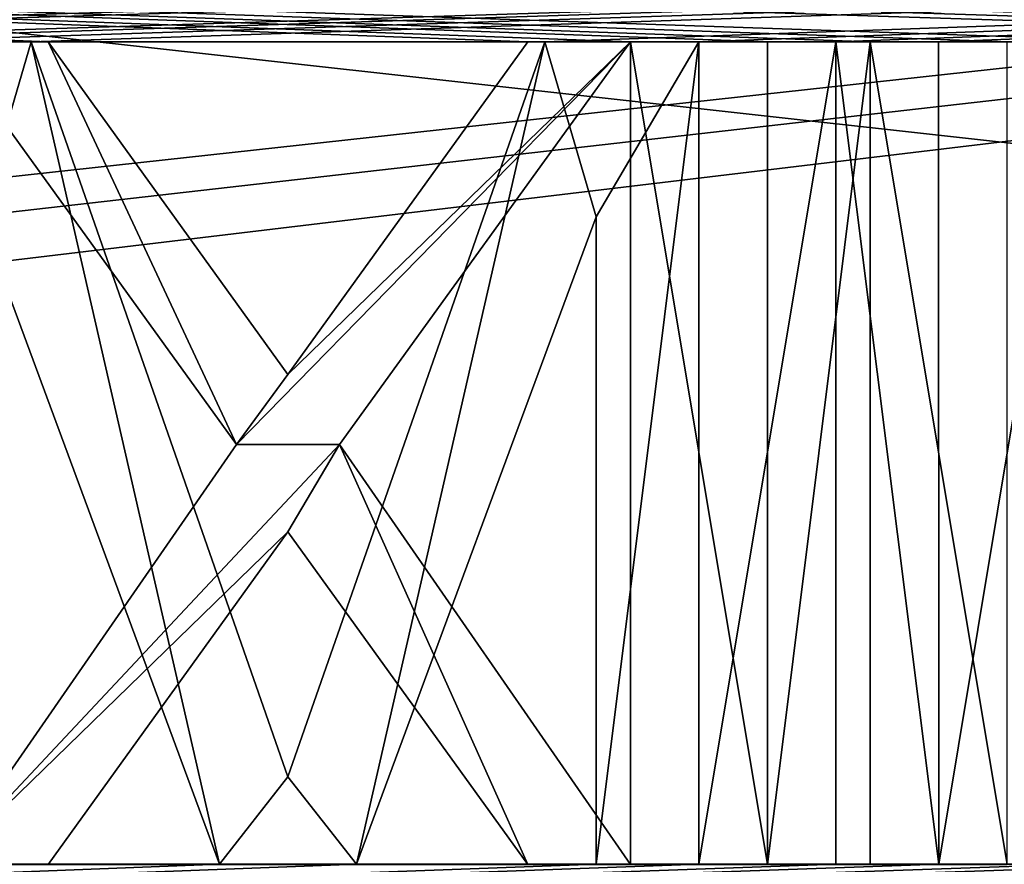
# Model space of a CAD drawing. Header units: millimetres. Extents: x -52 to 107, y -6 to 112.
# Tile 238 of 256: x 21.96 to 25.55, y 105.75 to 108.83. Entities that reach past the tile are written whole.
import ezdxf

# ---------------------------------------------------------------- set-up
doc = ezdxf.new("R2010")
doc.units = ezdxf.units.MM
doc.header["$LTSCALE"] = 65.185185
for name, color, linetype in [('2332', 7, 'CONTINUOUS'), ('2336', 7, 'CONTINUOUS'), ('3022', 7, 'CONTINUOUS'), ('3077', 7, 'CONTINUOUS'), ('3203', 7, 'CONTINUOUS'), ('3206', 7, 'CONTINUOUS'), ('3222', 7, 'CONTINUOUS'), ('3223', 7, 'CONTINUOUS'), ('578', 7, 'CONTINUOUS'), ('579', 7, 'CONTINUOUS'), ('580', 7, 'CONTINUOUS'), ('581', 7, 'CONTINUOUS'), ('582', 7, 'CONTINUOUS'), ('583', 7, 'CONTINUOUS'), ('584', 7, 'CONTINUOUS'), ('585', 7, 'CONTINUOUS'), ('587', 7, 'CONTINUOUS'), ('588', 7, 'CONTINUOUS'), ('724', 7, 'CONTINUOUS'), ('725', 7, 'CONTINUOUS'), ('726', 7, 'CONTINUOUS'), ('836', 7, 'CONTINUOUS'), ('837', 7, 'CONTINUOUS'), ('838', 7, 'CONTINUOUS'), ('839', 7, 'CONTINUOUS'), ('843', 7, 'CONTINUOUS'), ('844', 7, 'CONTINUOUS'), ('845', 7, 'CONTINUOUS'), ('846', 7, 'CONTINUOUS'), ('847', 7, 'CONTINUOUS'), ('848', 7, 'CONTINUOUS'), ('849', 7, 'CONTINUOUS'), ('850', 7, 'CONTINUOUS'), ('851', 7, 'CONTINUOUS'), ('852', 7, 'CONTINUOUS')]:
    doc.layers.add(name, color=color, linetype=linetype)

msp = doc.modelspace()

# ---------------------------------------------------------------- linework, layer by layer
at = {"layer": '2332', "color": 7, "linetype": 'CONTINUOUS', "true_color": 0xa80407}
for points in [[(-3.0003, 111.5509, 43.0002), (51.9997, 111.5511, 43.0002), (-1.0002, 105.7509, 43.0002), (-3.0003, 111.5509, 43.0002)], [(-1.0002, 105.7509, 43.0002), (51.9997, 111.5511, 43.0002), (0.9998, 105.7509, 43.0002), (-1.0002, 105.7509, 43.0002)], [(51.9998, 105.4511, 43.0002), (0.9998, 105.4509, 43.0002), (51.9997, 111.5511, 43.0002), (51.9998, 105.4511, 43.0002)], [(51.9997, 111.5511, 43.0002), (0.9998, 105.4509, 43.0002), (0.9998, 105.7509, 43.0002), (51.9997, 111.5511, 43.0002)]]:
    msp.add_3dface(points, dxfattribs=at)
at = {"layer": '2336', "color": 7, "linetype": 'CONTINUOUS', "true_color": 0xa80407}
for points in [[(-3.0003, 111.5511, -42.9998), (51.9998, 105.4513, -42.9998), (51.9997, 111.5513, -42.9998), (-3.0003, 111.5511, -42.9998)], [(51.9998, 105.4513, -42.9998), (-3.0003, 111.5511, -42.9998), (0.9998, 105.7511, -42.9998), (51.9998, 105.4513, -42.9998)]]:
    msp.add_3dface(points, dxfattribs=at)
at = {"layer": '3022', "color": 7, "linetype": 'CONTINUOUS', "true_color": 0xe0f2ff}
for points in [[(42.9997, 108.751, 45.3002), (51.9997, 109.7511, 45.3002), (-3.0003, 109.7509, 45.3002), (42.9997, 108.751, 45.3002)], [(23.8122, 108.751, 45.3002), (24.1872, 108.751, 45.3002), (-3.0003, 109.7509, 45.3002), (23.8122, 108.751, 45.3002)], [(24.1872, 108.751, 45.3002), (24.6872, 108.751, 45.3002), (-3.0003, 109.7509, 45.3002), (24.1872, 108.751, 45.3002)], [(22.0622, 108.751, 45.3002), (23.8122, 108.751, 45.3002), (-3.0003, 109.7509, 45.3002), (22.0622, 108.751, 45.3002)], [(21.6872, 108.751, 45.3002), (22.0622, 108.751, 45.3002), (-3.0003, 109.7509, 45.3002), (21.6872, 108.751, 45.3002)], [(36.9997, 108.751, 45.3002), (42.9997, 108.751, 45.3002), (-3.0003, 109.7509, 45.3002), (36.9997, 108.751, 45.3002)], [(34.8122, 108.751, 45.3002), (36.9997, 108.751, 45.3002), (-3.0003, 109.7509, 45.3002), (34.8122, 108.751, 45.3002)], [(24.6872, 108.751, 45.3002), (25.0622, 108.751, 45.3002), (-3.0003, 109.7509, 45.3002), (24.6872, 108.751, 45.3002)], [(25.0622, 108.751, 45.3002), (25.5622, 108.751, 45.3002), (-3.0003, 109.7509, 45.3002), (25.0622, 108.751, 45.3002)], [(27.9997, 108.751, 45.3002), (28.5622, 108.751, 45.3002), (-3.0003, 109.7509, 45.3002), (27.9997, 108.751, 45.3002)], [(28.5622, 108.751, 45.3002), (29.0622, 108.751, 45.3002), (-3.0003, 109.7509, 45.3002), (28.5622, 108.751, 45.3002)], [(26.1247, 108.751, 45.3002), (27.9997, 108.751, 45.3002), (-3.0003, 109.7509, 45.3002), (26.1247, 108.751, 45.3002)], [(25.5622, 108.751, 45.3002), (26.1247, 108.751, 45.3002), (-3.0003, 109.7509, 45.3002), (25.5622, 108.751, 45.3002)], [(30.9372, 108.751, 45.3002), (31.3122, 108.751, 45.3002), (-3.0003, 109.7509, 45.3002), (30.9372, 108.751, 45.3002)], [(31.3122, 108.751, 45.3002), (31.8122, 108.751, 45.3002), (-3.0003, 109.7509, 45.3002), (31.3122, 108.751, 45.3002)], [(29.4372, 108.751, 45.3002), (30.9372, 108.751, 45.3002), (-3.0003, 109.7509, 45.3002), (29.4372, 108.751, 45.3002)], [(29.0622, 108.751, 45.3002), (29.4372, 108.751, 45.3002), (-3.0003, 109.7509, 45.3002), (29.0622, 108.751, 45.3002)], [(34.2497, 108.751, 45.3002), (34.8122, 108.751, 45.3002), (-3.0003, 109.7509, 45.3002), (34.2497, 108.751, 45.3002)], [(32.3747, 108.751, 45.3002), (34.2497, 108.751, 45.3002), (-3.0003, 109.7509, 45.3002), (32.3747, 108.751, 45.3002)], [(31.8122, 108.751, 45.3002), (32.3747, 108.751, 45.3002), (-3.0003, 109.7509, 45.3002), (31.8122, 108.751, 45.3002)], [(22.7498, 107.2829, 45.3002), (21.6872, 108.751, 45.3002), (21.6873, 105.751, 45.3002), (22.7498, 107.2829, 45.3002)], [(22.9373, 107.5382, 45.3002), (23.8122, 108.751, 45.3002), (22.0622, 108.751, 45.3002), (22.9373, 107.5382, 45.3002)], [(23.1248, 107.2829, 45.3002), (24.1873, 105.751, 45.3002), (24.1872, 108.751, 45.3002), (23.1248, 107.2829, 45.3002)], [(24.1872, 108.751, 45.3002), (24.1873, 105.751, 45.3002), (24.6873, 105.751, 45.3002), (24.1872, 108.751, 45.3002)], [(24.6872, 108.751, 45.3002), (24.1872, 108.751, 45.3002), (24.6873, 105.751, 45.3002), (24.6872, 108.751, 45.3002)], [(25.0622, 108.751, 45.3002), (25.0623, 105.751, 45.3002), (25.5623, 105.751, 45.3002), (25.0622, 108.751, 45.3002)], [(25.5622, 108.751, 45.3002), (25.0622, 108.751, 45.3002), (25.5623, 105.751, 45.3002), (25.5622, 108.751, 45.3002)], [(22.0623, 105.751, 45.3002), (23.8123, 105.751, 45.3002), (22.9373, 106.9638, 45.3002), (22.0623, 105.751, 45.3002)]]:
    msp.add_3dface(points, dxfattribs=at)
at = {"layer": '3077', "color": 7, "linetype": 'CONTINUOUS', "true_color": 0xe0f2ff}
for points in [[(6.9997, 108.7511, -45.2998), (-3.0003, 109.7511, -45.2998), (51.9997, 109.7513, -45.2998), (6.9997, 108.7511, -45.2998)], [(12.9997, 108.7512, -45.2998), (6.9997, 108.7511, -45.2998), (51.9997, 109.7513, -45.2998), (12.9997, 108.7512, -45.2998)], [(15.1872, 108.7512, -45.2998), (12.9997, 108.7512, -45.2998), (51.9997, 109.7513, -45.2998), (15.1872, 108.7512, -45.2998)], [(15.7497, 108.7512, -45.2998), (15.1872, 108.7512, -45.2998), (51.9997, 109.7513, -45.2998), (15.7497, 108.7512, -45.2998)], [(17.6247, 108.7512, -45.2998), (15.7497, 108.7512, -45.2998), (51.9997, 109.7513, -45.2998), (17.6247, 108.7512, -45.2998)], [(18.1872, 108.7512, -45.2998), (17.6247, 108.7512, -45.2998), (51.9997, 109.7513, -45.2998), (18.1872, 108.7512, -45.2998)], [(18.6872, 108.7512, -45.2998), (18.1872, 108.7512, -45.2998), (51.9997, 109.7513, -45.2998), (18.6872, 108.7512, -45.2998)], [(19.0622, 108.7512, -45.2998), (18.6872, 108.7512, -45.2998), (51.9997, 109.7513, -45.2998), (19.0622, 108.7512, -45.2998)], [(20.5622, 108.7512, -45.2998), (19.0622, 108.7512, -45.2998), (51.9997, 109.7513, -45.2998), (20.5622, 108.7512, -45.2998)], [(20.9372, 108.7512, -45.2998), (20.5622, 108.7512, -45.2998), (51.9997, 109.7513, -45.2998), (20.9372, 108.7512, -45.2998)], [(21.4372, 108.7512, -45.2998), (20.9372, 108.7512, -45.2998), (51.9997, 109.7513, -45.2998), (21.4372, 108.7512, -45.2998)], [(21.9997, 108.7512, -45.2998), (21.4372, 108.7512, -45.2998), (51.9997, 109.7513, -45.2998), (21.9997, 108.7512, -45.2998)], [(23.8747, 108.7512, -45.2998), (21.9997, 108.7512, -45.2998), (51.9997, 109.7513, -45.2998), (23.8747, 108.7512, -45.2998)], [(24.4372, 108.7512, -45.2998), (23.8747, 108.7512, -45.2998), (51.9997, 109.7513, -45.2998), (24.4372, 108.7512, -45.2998)], [(24.9372, 108.7512, -45.2998), (24.4372, 108.7512, -45.2998), (51.9997, 109.7513, -45.2998), (24.9372, 108.7512, -45.2998)], [(25.3122, 108.7512, -45.2998), (24.9372, 108.7512, -45.2998), (51.9997, 109.7513, -45.2998), (25.3122, 108.7512, -45.2998)], [(25.8122, 108.7512, -45.2998), (25.3122, 108.7512, -45.2998), (51.9997, 109.7513, -45.2998), (25.8122, 108.7512, -45.2998)], [(22.9373, 106.0703, -45.2998), (21.9997, 108.7512, -45.2998), (23.8747, 108.7512, -45.2998), (22.9373, 106.0703, -45.2998)], [(24.4372, 108.7512, -45.2998), (24.9372, 108.7512, -45.2998), (24.4373, 105.7512, -45.2998), (24.4372, 108.7512, -45.2998)], [(24.9372, 108.7512, -45.2998), (24.9373, 105.7512, -45.2998), (24.4373, 105.7512, -45.2998), (24.9372, 108.7512, -45.2998)], [(25.3122, 108.7512, -45.2998), (25.8122, 108.7512, -45.2998), (25.3123, 105.7512, -45.2998), (25.3122, 108.7512, -45.2998)], [(25.8122, 108.7512, -45.2998), (25.8123, 105.7512, -45.2998), (25.3123, 105.7512, -45.2998), (25.8122, 108.7512, -45.2998)], [(21.8123, 105.7512, -45.2998), (21.8123, 108.1129, -45.2998), (22.6873, 105.7512, -45.2998), (21.8123, 105.7512, -45.2998)], [(24.0623, 108.1129, -45.2998), (24.0623, 105.7512, -45.2998), (23.1873, 105.7512, -45.2998), (24.0623, 108.1129, -45.2998)], [(31.8123, 105.7512, -45.2998), (32.1873, 105.7512, -45.2998), (-3.0002, 104.7511, -45.2998), (31.8123, 105.7512, -45.2998)], [(32.1873, 105.7512, -45.2998), (33.0623, 105.7512, -45.2998), (-3.0002, 104.7511, -45.2998), (32.1873, 105.7512, -45.2998)], [(31.3123, 105.7512, -45.2998), (31.8123, 105.7512, -45.2998), (-3.0002, 104.7511, -45.2998), (31.3123, 105.7512, -45.2998)], [(34.4373, 105.7512, -45.2998), (34.8123, 105.7512, -45.2998), (-3.0002, 104.7511, -45.2998), (34.4373, 105.7512, -45.2998)], [(34.8123, 105.7512, -45.2998), (39.9998, 105.7512, -45.2998), (-3.0002, 104.7511, -45.2998), (34.8123, 105.7512, -45.2998)], [(33.5623, 105.7512, -45.2998), (34.4373, 105.7512, -45.2998), (-3.0002, 104.7511, -45.2998), (33.5623, 105.7512, -45.2998)], [(33.0623, 105.7512, -45.2998), (33.5623, 105.7512, -45.2998), (-3.0002, 104.7511, -45.2998), (33.0623, 105.7512, -45.2998)], [(30.9373, 105.7512, -45.2998), (31.3123, 105.7512, -45.2998), (-3.0002, 104.7511, -45.2998), (30.9373, 105.7512, -45.2998)], [(29.1873, 105.7512, -45.2998), (30.9373, 105.7512, -45.2998), (-3.0002, 104.7511, -45.2998), (29.1873, 105.7512, -45.2998)], [(28.8123, 105.7512, -45.2998), (29.1873, 105.7512, -45.2998), (-3.0002, 104.7511, -45.2998), (28.8123, 105.7512, -45.2998)], [(28.3123, 105.7512, -45.2998), (28.8123, 105.7512, -45.2998), (-3.0002, 104.7511, -45.2998), (28.3123, 105.7512, -45.2998)], [(25.8123, 105.7512, -45.2998), (26.1873, 105.7512, -45.2998), (-3.0002, 104.7511, -45.2998), (25.8123, 105.7512, -45.2998)], [(26.1873, 105.7512, -45.2998), (27.9373, 105.7512, -45.2998), (-3.0002, 104.7511, -45.2998), (26.1873, 105.7512, -45.2998)], [(25.3123, 105.7512, -45.2998), (25.8123, 105.7512, -45.2998), (-3.0002, 104.7511, -45.2998), (25.3123, 105.7512, -45.2998)], [(27.9373, 105.7512, -45.2998), (28.3123, 105.7512, -45.2998), (-3.0002, 104.7511, -45.2998), (27.9373, 105.7512, -45.2998)], [(39.9998, 105.7512, -45.2998), (51.9998, 104.7513, -45.2998), (-3.0002, 104.7511, -45.2998), (39.9998, 105.7512, -45.2998)], [(24.9373, 105.7512, -45.2998), (25.3123, 105.7512, -45.2998), (-3.0002, 104.7511, -45.2998), (24.9373, 105.7512, -45.2998)], [(24.4373, 105.7512, -45.2998), (24.9373, 105.7512, -45.2998), (-3.0002, 104.7511, -45.2998), (24.4373, 105.7512, -45.2998)], [(21.8123, 105.7512, -45.2998), (22.6873, 105.7512, -45.2998), (-3.0002, 104.7511, -45.2998), (21.8123, 105.7512, -45.2998)], [(24.0623, 105.7512, -45.2998), (24.4373, 105.7512, -45.2998), (-3.0002, 104.7511, -45.2998), (24.0623, 105.7512, -45.2998)], [(23.1873, 105.7512, -45.2998), (24.0623, 105.7512, -45.2998), (-3.0002, 104.7511, -45.2998), (23.1873, 105.7512, -45.2998)], [(22.6873, 105.7512, -45.2998), (23.1873, 105.7512, -45.2998), (-3.0002, 104.7511, -45.2998), (22.6873, 105.7512, -45.2998)]]:
    msp.add_3dface(points, dxfattribs=at)
at = {"layer": '3203', "color": 7, "linetype": 'CONTINUOUS', "true_color": 0xe0f2ff}
for points in [[(22.0622, 108.751, 45.8002), (21.6872, 108.751, 45.8002), (22.7498, 107.2829, 45.8002), (22.0622, 108.751, 45.8002)], [(22.9373, 107.5382, 45.8002), (22.0622, 108.751, 45.8002), (22.7498, 107.2829, 45.8002), (22.9373, 107.5382, 45.8002)], [(23.1248, 107.2829, 45.8002), (24.1872, 108.751, 45.8002), (22.7498, 107.2829, 45.8002), (23.1248, 107.2829, 45.8002)], [(24.1872, 108.751, 45.8002), (22.9373, 107.5382, 45.8002), (22.7498, 107.2829, 45.8002), (24.1872, 108.751, 45.8002)], [(24.1872, 108.751, 45.8002), (23.8122, 108.751, 45.8002), (22.9373, 107.5382, 45.8002), (24.1872, 108.751, 45.8002)], [(23.1248, 107.2829, 45.8002), (22.7498, 107.2829, 45.8002), (21.6873, 105.751, 45.8002), (23.1248, 107.2829, 45.8002)], [(23.1248, 107.2829, 45.8002), (21.6873, 105.751, 45.8002), (22.9373, 106.9638, 45.8002), (23.1248, 107.2829, 45.8002)], [(23.8123, 105.751, 45.8002), (23.1248, 107.2829, 45.8002), (22.9373, 106.9638, 45.8002), (23.8123, 105.751, 45.8002)], [(23.8123, 105.751, 45.8002), (24.1873, 105.751, 45.8002), (23.1248, 107.2829, 45.8002), (23.8123, 105.751, 45.8002)], [(21.6873, 105.751, 45.8002), (22.0623, 105.751, 45.8002), (22.9373, 106.9638, 45.8002), (21.6873, 105.751, 45.8002)]]:
    msp.add_3dface(points, dxfattribs=at)
at = {"layer": '3206', "color": 7, "linetype": 'CONTINUOUS', "true_color": 0xe0f2ff}
for points in [[(25.0622, 108.751, 45.8002), (24.6872, 108.751, 45.8002), (24.6873, 105.751, 45.8002), (25.0622, 108.751, 45.8002)], [(25.0623, 105.751, 45.8002), (25.0622, 108.751, 45.8002), (24.6873, 105.751, 45.8002), (25.0623, 105.751, 45.8002)]]:
    msp.add_3dface(points, dxfattribs=at)
at = {"layer": '3222', "color": 7, "linetype": 'CONTINUOUS', "true_color": 0xe0f2ff}
for points in [[(24.9373, 105.7512, -45.7998), (24.9372, 108.7512, -45.7998), (25.3123, 105.7512, -45.7998), (24.9373, 105.7512, -45.7998)], [(24.9372, 108.7512, -45.7998), (25.3122, 108.7512, -45.7998), (25.3123, 105.7512, -45.7998), (24.9372, 108.7512, -45.7998)]]:
    msp.add_3dface(points, dxfattribs=at)
at = {"layer": '3223', "color": 7, "linetype": 'CONTINUOUS', "true_color": 0xe0f2ff}
for points in [[(21.8123, 108.1129, -45.7998), (21.4372, 108.7512, -45.7998), (21.9997, 108.7512, -45.7998), (21.8123, 108.1129, -45.7998)], [(21.8123, 108.1129, -45.7998), (21.9997, 108.7512, -45.7998), (22.6873, 105.7512, -45.7998), (21.8123, 108.1129, -45.7998)], [(21.9997, 108.7512, -45.7998), (22.9373, 106.0703, -45.7998), (22.6873, 105.7512, -45.7998), (21.9997, 108.7512, -45.7998)], [(22.9373, 106.0703, -45.7998), (23.8747, 108.7512, -45.7998), (23.1873, 105.7512, -45.7998), (22.9373, 106.0703, -45.7998)], [(23.8747, 108.7512, -45.7998), (24.0623, 108.1129, -45.7998), (23.1873, 105.7512, -45.7998), (23.8747, 108.7512, -45.7998)], [(23.8747, 108.7512, -45.7998), (24.4372, 108.7512, -45.7998), (24.0623, 108.1129, -45.7998), (23.8747, 108.7512, -45.7998)], [(24.4372, 108.7512, -45.7998), (24.4373, 105.7512, -45.7998), (24.0623, 105.7512, -45.7998), (24.4372, 108.7512, -45.7998)], [(24.4372, 108.7512, -45.7998), (24.0623, 105.7512, -45.7998), (24.0623, 108.1129, -45.7998), (24.4372, 108.7512, -45.7998)], [(22.9373, 106.0703, -45.7998), (23.1873, 105.7512, -45.7998), (22.6873, 105.7512, -45.7998), (22.9373, 106.0703, -45.7998)]]:
    msp.add_3dface(points, dxfattribs=at)
at = {"layer": '578', "color": 7, "linetype": 'CONTINUOUS', "true_color": 0x141a1c}
for points in [[(24.1873, 105.751, 45.8002), (24.1873, 105.751, 45.3002), (23.1248, 107.2829, 45.3002), (24.1873, 105.751, 45.8002)], [(23.1248, 107.2829, 45.8002), (24.1873, 105.751, 45.8002), (23.1248, 107.2829, 45.3002), (23.1248, 107.2829, 45.8002)]]:
    msp.add_3dface(points, dxfattribs=at)
at = {"layer": '579', "color": 7, "linetype": 'CONTINUOUS', "true_color": 0x141a1c}
for points in [[(23.1248, 107.2829, 45.8002), (23.1248, 107.2829, 45.3002), (24.1872, 108.751, 45.3002), (23.1248, 107.2829, 45.8002)], [(24.1872, 108.751, 45.8002), (23.1248, 107.2829, 45.8002), (24.1872, 108.751, 45.3002), (24.1872, 108.751, 45.8002)]]:
    msp.add_3dface(points, dxfattribs=at)
at = {"layer": '580', "color": 7, "linetype": 'CONTINUOUS', "true_color": 0x141a1c}
for points in [[(24.1872, 108.751, 45.8002), (24.1872, 108.751, 45.3002), (23.8122, 108.751, 45.8002), (24.1872, 108.751, 45.8002)], [(23.8122, 108.751, 45.8002), (24.1872, 108.751, 45.3002), (23.8122, 108.751, 45.3002), (23.8122, 108.751, 45.8002)]]:
    msp.add_3dface(points, dxfattribs=at)
at = {"layer": '581', "color": 7, "linetype": 'CONTINUOUS', "true_color": 0x141a1c}
for points in [[(23.8122, 108.751, 45.8002), (23.8122, 108.751, 45.3002), (22.9373, 107.5382, 45.3002), (23.8122, 108.751, 45.8002)], [(22.9373, 107.5382, 45.8002), (23.8122, 108.751, 45.8002), (22.9373, 107.5382, 45.3002), (22.9373, 107.5382, 45.8002)]]:
    msp.add_3dface(points, dxfattribs=at)
at = {"layer": '582', "color": 7, "linetype": 'CONTINUOUS', "true_color": 0x141a1c}
for points in [[(22.9373, 107.5382, 45.8002), (22.9373, 107.5382, 45.3002), (22.0622, 108.751, 45.3002), (22.9373, 107.5382, 45.8002)], [(22.0622, 108.751, 45.8002), (22.9373, 107.5382, 45.8002), (22.0622, 108.751, 45.3002), (22.0622, 108.751, 45.8002)]]:
    msp.add_3dface(points, dxfattribs=at)
at = {"layer": '583', "color": 7, "linetype": 'CONTINUOUS', "true_color": 0x141a1c}
for points in [[(22.0622, 108.751, 45.8002), (22.0622, 108.751, 45.3002), (21.6872, 108.751, 45.8002), (22.0622, 108.751, 45.8002)], [(21.6872, 108.751, 45.8002), (22.0622, 108.751, 45.3002), (21.6872, 108.751, 45.3002), (21.6872, 108.751, 45.8002)]]:
    msp.add_3dface(points, dxfattribs=at)
at = {"layer": '584', "color": 7, "linetype": 'CONTINUOUS', "true_color": 0x141a1c}
for points in [[(21.6872, 108.751, 45.8002), (21.6872, 108.751, 45.3002), (22.7498, 107.2829, 45.3002), (21.6872, 108.751, 45.8002)], [(22.7498, 107.2829, 45.8002), (21.6872, 108.751, 45.8002), (22.7498, 107.2829, 45.3002), (22.7498, 107.2829, 45.8002)]]:
    msp.add_3dface(points, dxfattribs=at)
at = {"layer": '585', "color": 7, "linetype": 'CONTINUOUS', "true_color": 0x141a1c}
for points in [[(22.7498, 107.2829, 45.8002), (22.7498, 107.2829, 45.3002), (21.6873, 105.751, 45.3002), (22.7498, 107.2829, 45.8002)], [(21.6873, 105.751, 45.8002), (22.7498, 107.2829, 45.8002), (21.6873, 105.751, 45.3002), (21.6873, 105.751, 45.8002)]]:
    msp.add_3dface(points, dxfattribs=at)
at = {"layer": '587', "color": 7, "linetype": 'CONTINUOUS', "true_color": 0x141a1c}
for points in [[(22.0623, 105.751, 45.8002), (22.0623, 105.751, 45.3002), (22.9373, 106.9638, 45.3002), (22.0623, 105.751, 45.8002)], [(22.9373, 106.9638, 45.8002), (22.0623, 105.751, 45.8002), (22.9373, 106.9638, 45.3002), (22.9373, 106.9638, 45.8002)]]:
    msp.add_3dface(points, dxfattribs=at)
at = {"layer": '588', "color": 7, "linetype": 'CONTINUOUS', "true_color": 0x141a1c}
for points in [[(23.8123, 105.751, 45.3002), (23.8123, 105.751, 45.8002), (22.9373, 106.9638, 45.8002), (23.8123, 105.751, 45.3002)], [(23.8123, 105.751, 45.3002), (22.9373, 106.9638, 45.8002), (22.9373, 106.9638, 45.3002), (23.8123, 105.751, 45.3002)]]:
    msp.add_3dface(points, dxfattribs=at)
at = {"layer": '724', "color": 7, "linetype": 'CONTINUOUS', "true_color": 0x141a1c}
for points in [[(25.0623, 105.751, 45.8002), (25.0623, 105.751, 45.3002), (25.0622, 108.751, 45.3002), (25.0623, 105.751, 45.8002)], [(25.0622, 108.751, 45.8002), (25.0623, 105.751, 45.8002), (25.0622, 108.751, 45.3002), (25.0622, 108.751, 45.8002)]]:
    msp.add_3dface(points, dxfattribs=at)
at = {"layer": '725', "color": 7, "linetype": 'CONTINUOUS', "true_color": 0x141a1c}
for points in [[(25.0622, 108.751, 45.8002), (25.0622, 108.751, 45.3002), (24.6872, 108.751, 45.8002), (25.0622, 108.751, 45.8002)], [(24.6872, 108.751, 45.8002), (25.0622, 108.751, 45.3002), (24.6872, 108.751, 45.3002), (24.6872, 108.751, 45.8002)]]:
    msp.add_3dface(points, dxfattribs=at)
at = {"layer": '726', "color": 7, "linetype": 'CONTINUOUS', "true_color": 0x141a1c}
for points in [[(24.6872, 108.751, 45.8002), (24.6872, 108.751, 45.3002), (24.6873, 105.751, 45.3002), (24.6872, 108.751, 45.8002)], [(24.6873, 105.751, 45.8002), (24.6872, 108.751, 45.8002), (24.6873, 105.751, 45.3002), (24.6873, 105.751, 45.8002)]]:
    msp.add_3dface(points, dxfattribs=at)
at = {"layer": '836', "color": 7, "linetype": 'CONTINUOUS', "true_color": 0x141a1c}
for points in [[(24.9373, 105.7512, -45.7998), (24.9373, 105.7512, -45.2998), (24.9372, 108.7512, -45.2998), (24.9373, 105.7512, -45.7998)], [(24.9372, 108.7512, -45.7998), (24.9373, 105.7512, -45.7998), (24.9372, 108.7512, -45.2998), (24.9372, 108.7512, -45.7998)]]:
    msp.add_3dface(points, dxfattribs=at)
at = {"layer": '837', "color": 7, "linetype": 'CONTINUOUS', "true_color": 0x141a1c}
for points in [[(24.9372, 108.7512, -45.7998), (24.9372, 108.7512, -45.2998), (25.3122, 108.7512, -45.7998), (24.9372, 108.7512, -45.7998)], [(25.3122, 108.7512, -45.7998), (24.9372, 108.7512, -45.2998), (25.3122, 108.7512, -45.2998), (25.3122, 108.7512, -45.7998)]]:
    msp.add_3dface(points, dxfattribs=at)
at = {"layer": '838', "color": 7, "linetype": 'CONTINUOUS', "true_color": 0x141a1c}
for points in [[(25.3122, 108.7512, -45.7998), (25.3122, 108.7512, -45.2998), (25.3123, 105.7512, -45.2998), (25.3122, 108.7512, -45.7998)], [(25.3123, 105.7512, -45.7998), (25.3122, 108.7512, -45.7998), (25.3123, 105.7512, -45.2998), (25.3123, 105.7512, -45.7998)]]:
    msp.add_3dface(points, dxfattribs=at)
at = {"layer": '839', "color": 7, "linetype": 'CONTINUOUS', "true_color": 0x141a1c}
for points in [[(24.9373, 105.7512, -45.2998), (24.9373, 105.7512, -45.7998), (25.3123, 105.7512, -45.2998), (24.9373, 105.7512, -45.2998)], [(24.9373, 105.7512, -45.7998), (25.3123, 105.7512, -45.7998), (25.3123, 105.7512, -45.2998), (24.9373, 105.7512, -45.7998)]]:
    msp.add_3dface(points, dxfattribs=at)
at = {"layer": '843', "color": 7, "linetype": 'CONTINUOUS', "true_color": 0x141a1c}
for points in [[(21.4372, 108.7512, -45.7998), (21.4372, 108.7512, -45.2998), (21.9997, 108.7512, -45.2998), (21.4372, 108.7512, -45.7998)], [(21.9997, 108.7512, -45.7998), (21.4372, 108.7512, -45.7998), (21.9997, 108.7512, -45.2998), (21.9997, 108.7512, -45.7998)]]:
    msp.add_3dface(points, dxfattribs=at)
at = {"layer": '844', "color": 7, "linetype": 'CONTINUOUS', "true_color": 0x141a1c}
for points in [[(21.9997, 108.7512, -45.7998), (21.9997, 108.7512, -45.2998), (22.9373, 106.0703, -45.2998), (21.9997, 108.7512, -45.7998)], [(22.9373, 106.0703, -45.7998), (21.9997, 108.7512, -45.7998), (22.9373, 106.0703, -45.2998), (22.9373, 106.0703, -45.7998)]]:
    msp.add_3dface(points, dxfattribs=at)
at = {"layer": '845', "color": 7, "linetype": 'CONTINUOUS', "true_color": 0x141a1c}
for points in [[(22.9373, 106.0703, -45.7998), (22.9373, 106.0703, -45.2998), (23.8747, 108.7512, -45.2998), (22.9373, 106.0703, -45.7998)], [(23.8747, 108.7512, -45.7998), (22.9373, 106.0703, -45.7998), (23.8747, 108.7512, -45.2998), (23.8747, 108.7512, -45.7998)]]:
    msp.add_3dface(points, dxfattribs=at)
at = {"layer": '846', "color": 7, "linetype": 'CONTINUOUS', "true_color": 0x141a1c}
for points in [[(23.8747, 108.7512, -45.7998), (23.8747, 108.7512, -45.2998), (24.4372, 108.7512, -45.2998), (23.8747, 108.7512, -45.7998)], [(24.4372, 108.7512, -45.7998), (23.8747, 108.7512, -45.7998), (24.4372, 108.7512, -45.2998), (24.4372, 108.7512, -45.7998)]]:
    msp.add_3dface(points, dxfattribs=at)
at = {"layer": '847', "color": 7, "linetype": 'CONTINUOUS', "true_color": 0x141a1c}
for points in [[(24.4372, 108.7512, -45.7998), (24.4372, 108.7512, -45.2998), (24.4373, 105.7512, -45.2998), (24.4372, 108.7512, -45.7998)], [(24.4373, 105.7512, -45.7998), (24.4372, 108.7512, -45.7998), (24.4373, 105.7512, -45.2998), (24.4373, 105.7512, -45.7998)]]:
    msp.add_3dface(points, dxfattribs=at)
at = {"layer": '848', "color": 7, "linetype": 'CONTINUOUS', "true_color": 0x141a1c}
for points in [[(24.4373, 105.7512, -45.7998), (24.4373, 105.7512, -45.2998), (24.0623, 105.7512, -45.7998), (24.4373, 105.7512, -45.7998)], [(24.0623, 105.7512, -45.7998), (24.4373, 105.7512, -45.2998), (24.0623, 105.7512, -45.2998), (24.0623, 105.7512, -45.7998)]]:
    msp.add_3dface(points, dxfattribs=at)
at = {"layer": '849', "color": 7, "linetype": 'CONTINUOUS', "true_color": 0x141a1c}
for points in [[(24.0623, 105.7512, -45.7998), (24.0623, 105.7512, -45.2998), (24.0623, 108.1129, -45.2998), (24.0623, 105.7512, -45.7998)], [(24.0623, 108.1129, -45.7998), (24.0623, 105.7512, -45.7998), (24.0623, 108.1129, -45.2998), (24.0623, 108.1129, -45.7998)]]:
    msp.add_3dface(points, dxfattribs=at)
at = {"layer": '850', "color": 7, "linetype": 'CONTINUOUS', "true_color": 0x141a1c}
for points in [[(24.0623, 108.1129, -45.7998), (24.0623, 108.1129, -45.2998), (23.1873, 105.7512, -45.2998), (24.0623, 108.1129, -45.7998)], [(23.1873, 105.7512, -45.7998), (24.0623, 108.1129, -45.7998), (23.1873, 105.7512, -45.2998), (23.1873, 105.7512, -45.7998)]]:
    msp.add_3dface(points, dxfattribs=at)
at = {"layer": '851', "color": 7, "linetype": 'CONTINUOUS', "true_color": 0x141a1c}
for points in [[(23.1873, 105.7512, -45.7998), (23.1873, 105.7512, -45.2998), (22.6873, 105.7512, -45.7998), (23.1873, 105.7512, -45.7998)], [(22.6873, 105.7512, -45.7998), (23.1873, 105.7512, -45.2998), (22.6873, 105.7512, -45.2998), (22.6873, 105.7512, -45.7998)]]:
    msp.add_3dface(points, dxfattribs=at)
at = {"layer": '852', "color": 7, "linetype": 'CONTINUOUS', "true_color": 0x141a1c}
for points in [[(21.8123, 108.1129, -45.2998), (21.8123, 108.1129, -45.7998), (22.6873, 105.7512, -45.7998), (21.8123, 108.1129, -45.2998)], [(21.8123, 108.1129, -45.2998), (22.6873, 105.7512, -45.7998), (22.6873, 105.7512, -45.2998), (21.8123, 108.1129, -45.2998)]]:
    msp.add_3dface(points, dxfattribs=at)

doc.saveas('drawing.dxf')
